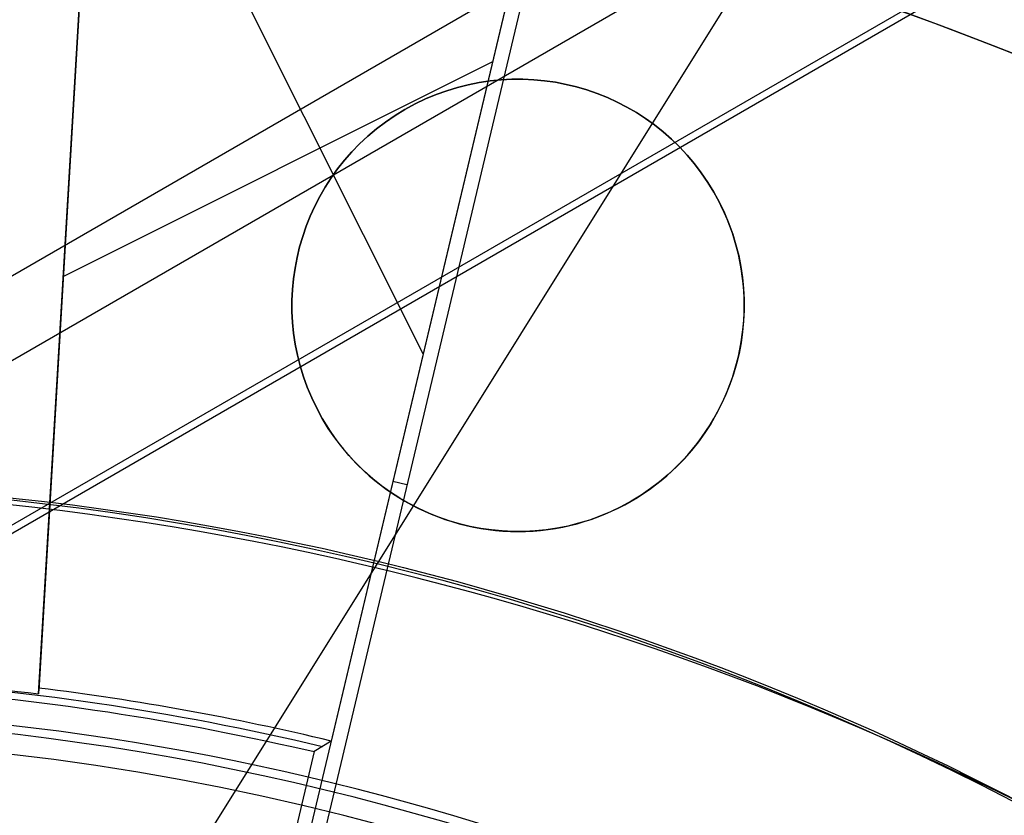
# Model space of a CAD drawing. Extents: x 16051 to 17254, y -2088 to -1046.
# Tile 21 of 62: x 16655 to 16663, y -1683 to -1676. Entities that reach past the tile are written whole.
import ezdxf

# ---------------------------------------------------------------- set-up
doc = ezdxf.new("R2010")
doc.units = 0
doc.layers.get('0').update_dxf_attribs({"linetype": 'CONTINUOUS'})
doc.layers.add('COLOR', color=7, linetype='CONTINUOUS')
doc.layers.add('LUZ', color=7, linetype='CONTINUOUS')

msp = doc.modelspace()

# ---------------------------------------------------------------- linework, layer by layer
for p, q in [((16673.91264503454, -1667.320292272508, 105.1250029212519), (16608.18540691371, -1705.267930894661, 105.1250029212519)), ((16671.34880936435, -1669.549117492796, 51.12500292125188), (16611.39754401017, -1704.161996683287, 51.12500292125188)), ((16672.00356566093, -1670.626914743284, 199.6250029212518), (16612.00356566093, -1705.267930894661, 199.6250029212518)), ((16671.94078467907, -1670.735654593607, 200.6250029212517), (16612.12912762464, -1705.267930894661, 200.6250029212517)), ((16658.12108940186, -1676.972919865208, 218.0844421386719), (16658.12108940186, -1676.972919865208, 212.0844421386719)), ((16660.85314020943, -1677.704970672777, 212.0844421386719), (16660.85314020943, -1677.704970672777, 218.0844421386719)), ((16657.38903859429, -1679.704970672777, 218.0844421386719), (16657.38903859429, -1679.704970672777, 212.0844421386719)), ((16660.12108940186, -1680.437021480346, 218.0844421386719), (16660.12108940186, -1680.437021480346, 212.0844421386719))]:
    msp.add_line(p, q)
at = {"extrusion": (0.1124755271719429, 0.1948133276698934, 0.9743700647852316)}
msp.add_lwpolyline([(-15309.47030365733, -6720.994009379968), (-15309.98085325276, -6720.685040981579), (-15310.48939906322, -6720.371376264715), (-15310.99588066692, -6720.053034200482), (-15311.50023783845, -6719.730034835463), (-15312.00241057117, -6719.402399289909), (-15312.50233909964, -6719.070149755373), (-15312.99996392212, -6718.733309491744), (-15313.49522582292, -6718.391902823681), (-15313.98806589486, -6718.045955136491), (-15314.47842556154, -6717.695492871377), (-15314.96624659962, -6717.340543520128), (-15315.45147116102, -6716.981135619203), (-15315.93404179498, -6716.617298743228), (-15316.41390147, -6716.24906349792), (-15316.89099359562, -6715.876461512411), (-15317.36526204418, -6715.499525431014), (-15317.83665117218, -6715.118288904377), (-15318.30510584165, -6714.732786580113), (-15318.7705714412, -6714.343054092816), (-15319.23299390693, -6713.949128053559), (-15319.69231974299, -6713.551046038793), (-15320.14849604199, -6713.148846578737), (-15320.6014705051, -6712.742569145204), (-15321.05119146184, -6712.332254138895), (-15321.49760788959, -6711.917942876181), (-15321.94066943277, -6711.499677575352), (-15322.38032642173, -6711.077501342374), (-15322.8165298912, -6710.651458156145), (-15323.24923159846, -6710.221592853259), (-15323.67838404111, -6709.787951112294), (-15324.10394047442, -6709.350579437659), (-15324.52585492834, -6708.909525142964), (-15324.94408222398, -6708.464836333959), (-15325.35857798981, -6708.016561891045), (-15325.76929867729, -6707.564751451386), (-15326.17620157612, -6707.10945539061), (-15326.579244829, -6706.65072480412), (-15326.9783874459, -6706.188611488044), (-15327.37358931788, -6705.723167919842), (-15327.76481123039, -6705.25444723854), (-15328.15201487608, -6704.782503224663), (-15328.53516286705, -6704.307390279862), (-15328.91421874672, -6703.829163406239), (-15329.28914700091, -6703.347878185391), (-15329.65991306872, -6702.863590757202), (-15330.02648335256, -6702.376357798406), (-15330.38882522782, -6701.886236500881), (-15330.74690705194, -6701.393284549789), (-15331.10069817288, -6700.897560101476), (-15331.4501689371, -6700.399121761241), (-15331.79529069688, -6699.898028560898), (-15332.13603581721, -6699.394339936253), (-15332.47237768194, -6698.888115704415), (-15332.80429069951, -6698.379416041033), (-15333.131750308, -6697.868301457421), (-15333.45473297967, -6697.354832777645), (-15333.77321622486, -6696.839071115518), (-15334.08717859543, -6696.321077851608), (-15334.39659968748, -6695.800914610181), (-15334.7014601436, -6695.278643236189), (-15335.00174165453, -6694.754325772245), (-15335.29742696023, -6694.228024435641), (-15335.58849985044, -6693.699801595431), (-15335.87494516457, -6693.16971974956), (-15336.15674879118, -6692.637841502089), (-15336.4338976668, -6692.10422954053), (-15336.70637977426, -6691.56894661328), (-15336.97418414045, -6691.032055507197), (-15337.23730083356, -6690.493619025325), (-15337.49572095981, -6689.953699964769), (-15337.74943665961, -6689.41236109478), (-15337.9984411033, -6688.869665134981), (-15338.24272848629, -6688.325674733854), (-15338.48229402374, -6687.780452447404), (-15338.71713394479, -6687.234060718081), (-15338.94724548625, -6686.686561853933), (-15339.1726268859, -6686.138018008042), (-15339.39327737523, -6685.588491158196), (-15339.60919717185, -6685.038043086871), (-15339.82038747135, -6684.486735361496), (-15340.02685043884, -6683.934629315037), (-15340.22858919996, -6683.381786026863), (-15340.42560783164, -6682.828266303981), (-15340.61791135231, -6682.274130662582), (-15340.80550571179, -6681.719439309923), (-15340.98839778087, -6681.164252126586), (-15341.16659534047, -6680.60862864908), (-15341.34010707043, -6680.05262805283), (-15341.50894253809, -6679.496309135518), (-15341.67311218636, -6678.939730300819), (-15341.83262732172, -6678.382949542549), (-15341.98750010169, -6677.826024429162), (-15342.13774352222, -6677.269012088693), (-15342.28337140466, -6676.711969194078), (-15342.42439838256, -6676.154951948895), (-15342.56083988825, -6675.598016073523), (-15342.69271213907, -6675.04121679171), (-15342.82003212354, -6674.484608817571), (-15342.9428175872, -6673.928246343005), (-15343.06108701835, -6673.37218302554), (-15343.17485963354, -6672.816471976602), (-15343.28415536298, -6672.261165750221), (-15343.38899483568, -6671.70631633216), (-15343.48939936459, -6671.15197512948), (-15343.58539093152, -6670.598192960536), (-15343.67699217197, -6670.045020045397), (-15343.76422635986, -6669.492505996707), (-15343.84711739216, -6668.940699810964), (-15343.92568977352, -6668.389649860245), (-15343.99996860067, -6667.839403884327), (-15344.06997954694, -6667.290008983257), (-15344.13574884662, -6666.741511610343), (-15344.19730327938, -6666.19395756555), (-15344.25467015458, -6665.64739198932), (-15344.30787729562, -6665.101859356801), (-15344.35695302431, -6664.5574034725), (-15344.4019261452, -6664.014067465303), (-15344.44282592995, -6663.471893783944), (-15344.4796821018, -6662.930924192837), (-15344.51252481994, -6662.391199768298), (-15344.54138466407, -6661.852760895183), (-15344.56629261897, -6661.315647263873), (-15344.58728005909, -6660.779897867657), (-15344.60437873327, -6660.245551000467), (-15344.61762074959, -6659.712644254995), (-15344.6270385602, -6659.181214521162), (-15344.63266494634, -6658.651297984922), (-15344.63453300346, -6658.122930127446), (-15344.6327337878, -6657.604389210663), (-15344.62731513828, -6657.08435597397), (-15344.61824576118, -6656.562863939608), (-15344.60549465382, -6656.039947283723), (-15344.58903111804, -6655.51564083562), (-15344.56882477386, -6654.989980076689), (-15344.54484557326, -6654.463001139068), (-15344.51706381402, -6653.934740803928), (-15344.48545015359, -6653.405236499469), (-15344.44997562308, -6652.874526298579), (-15344.41061164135, -6652.342648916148), (-15344.36733002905, -6651.809643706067), (-15344.32010302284, -6651.275550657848), (-15344.26890328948, -6650.740410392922), (-15344.21370394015, -6650.204264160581), (-15344.15447854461, -6649.667153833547), (-15344.09120114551, -6649.129121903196), (-15344.02384627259, -6648.590211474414), (-15343.952388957, -6648.050466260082), (-15343.87680474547, -6647.509930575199), (-15343.79706971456, -6646.968649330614), (-15343.71316048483, -6646.426668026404), (-15343.62505423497, -6645.884032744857), (-15343.53272871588, -6645.340790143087), (-15343.43616226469, -6644.796987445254), (-15343.33533381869, -6644.252672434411), (-15343.2302229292, -6643.707893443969), (-15343.1208097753, -6643.162699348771), (-15343.00707517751, -6642.617139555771), (-15342.8890006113, -6642.07126399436), (-15342.76656822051, -6641.525123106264), (-15342.63976083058, -6640.978767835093), (-15342.50856196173, -6640.432249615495), (-15342.37295584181, -6639.885620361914), (-15342.23292741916, -6639.338932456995), (-15342.08846237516, -6638.792238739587), (-15341.93954713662, -6638.245592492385), (-15341.78616888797, -6637.699047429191), (-15341.62831558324, -6637.15265768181), (-15341.46597595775, -6636.606477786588), (-15341.29913953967, -6636.060562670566), (-15341.12779666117, -6635.514967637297), (-15340.95193846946, -6634.969748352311), (-15340.77155693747, -6634.424960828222), (-15340.58664487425, -6633.880661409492), (-15340.39719593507, -6633.336906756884), (-15340.20320463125, -6632.793753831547), (-15340.00466633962, -6632.251259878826), (-15339.80157731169, -6631.709482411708), (-15339.59393468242, -6631.168479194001), (-15339.38173647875, -6630.628308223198), (-15339.16498162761, -6630.089027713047), (-15338.94366996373, -6629.55069607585), (-15338.71780223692, -6629.013371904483), (-15338.48738011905, -6628.477113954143), (-15338.25240621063, -6627.941981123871), (-15338.01288404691, -6627.40803243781), (-15337.76881810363, -6626.875327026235), (-15337.52021380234, -6626.343924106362), (-15337.26707751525, -6625.813882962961), (-15337.00941656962, -6625.285262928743), (-15336.74723925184, -6624.758123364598), (-15336.48055481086, -6624.232523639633), (-15336.20937346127, -6623.708523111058), (-15335.93370638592, -6623.186181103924), (-15335.65356573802, -6622.665556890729), (-15335.36896464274, -6622.146709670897), (-15335.07991719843, -6621.629698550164), (-15334.78643847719, -6621.114582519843), (-15334.48854452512, -6620.601420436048), (-15334.18625236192, -6620.090270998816), (-15333.87957998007, -6619.581192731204), (-15333.5685463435, -6619.074243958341), (-15333.25317138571, -6618.569482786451), (-15332.93347600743, -6618.066967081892), (-15332.60948207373, -6617.566754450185), (-15332.28121241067, -6617.068902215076), (-15331.94869080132, -6616.573467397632), (-15331.61194198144, -6616.080506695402), (-15331.2709916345, -6615.590076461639), (-15330.92586638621, -6615.102232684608), (-15330.57659379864, -6614.617030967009), (-15330.22320236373, -6614.134526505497), (-15329.86572149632, -6613.654774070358), (-15329.50418152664, -6613.1778279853), (-15329.13861369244, -6612.703742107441), (-15328.7690501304, -6612.232569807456), (-15328.39552386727, -6611.764363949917), (-15328.01806881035, -6611.299176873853), (-15327.63671973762, -6610.837060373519), (-15327.25151228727, -6610.378065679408), (-15326.86248294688, -6609.92224343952), (-15326.46966904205, -6609.469643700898), (-15326.0731087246, -6609.020315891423), (-15325.67284096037, -6608.574308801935), (-15325.26890551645, -6608.131670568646), (-15324.86134294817, -6607.69244865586), (-15324.45019458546, -6607.256689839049), (-15324.03550251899, -6606.824440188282), (-15323.61730958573, -6606.395745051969), (-15323.19565935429, -6605.970649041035), (-15322.77059610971, -6605.54919601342), (-15322.342164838, -6605.131429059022), (-15321.91041121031, -6604.717390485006), (-15321.47538156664, -6604.307121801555), (-15321.03712289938, -6603.900663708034), (-15320.59568283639, -6603.498056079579), (-15320.15110962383, -6603.099337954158), (-15319.7034521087, -6602.704547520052), (-15319.25275972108, -6602.313722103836), (-15318.79908245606, -6601.926898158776), (-15318.34247085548, -6601.54411125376), (-15317.88297598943, -6601.165396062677), (-15317.42064943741, -6600.790786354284), (-15316.95554326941, -6600.420314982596), (-15316.4877100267, -6600.054013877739), (-15316.01720270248, -6599.691914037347), (-15315.54407472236, -6599.334045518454), (-15315.06837992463, -6598.980437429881), (-15314.59017254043, -6598.63111792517), (-15314.10950717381, -6598.286114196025), (-15313.62643878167, -6597.945452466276), (-15313.14102265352, -6597.609157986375), (-15312.65331439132, -6597.277255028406), (-15312.16336988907, -6596.949766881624), (-15311.67124531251, -6596.626715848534), (-15311.17699707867, -6596.308123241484), (-15310.68068183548, -6595.994009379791)], dxfattribs=at)
at = {"extrusion": (0.1124755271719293, 0.1948133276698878, 0.9743700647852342)}
msp.add_lwpolyline([(-15308.55944587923, -6595.994009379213), (-15309.08051549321, -6596.298800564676), (-15309.59963515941, -6596.60845085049), (-15310.11674160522, -6596.922942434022), (-15310.6317717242, -6597.242256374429), (-15311.14466260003, -6597.566372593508), (-15311.6553515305, -6597.895269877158), (-15312.16377605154, -6598.228925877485), (-15312.66987396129, -6598.567317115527), (-15313.17358334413, -6598.91041898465), (-15313.67484259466, -6599.258205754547), (-15314.17359044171, -6599.610650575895), (-15314.66976597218, -6599.967725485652), (-15315.16330865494, -6600.329401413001), (-15315.65415836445, -6600.695648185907), (-15316.14225540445, -6601.066434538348), (-15316.62754053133, -6601.441728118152), (-15317.10995497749, -6601.821495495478), (-15317.58944047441, -6602.205702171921), (-15318.06593927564, -6602.594312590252), (-15318.53939417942, -6602.987290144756), (-15319.00974855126, -6603.384597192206), (-15319.47694634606, -6603.786195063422), (-15319.94093213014, -6604.192044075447), (-15320.40165110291, -6604.602103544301), (-15320.85904911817, -6605.016331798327), (-15321.31307270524, -6605.434686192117), (-15321.7636690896, -6605.857123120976), (-15322.21078621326, -6606.283598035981), (-15322.65437275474, -6606.714065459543), (-15323.09437814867, -6607.148479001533), (-15323.53075260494, -6607.586791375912), (-15323.96344712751, -6608.028954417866), (-15324.3924135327, -6608.474919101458), (-15324.81760446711, -6608.924635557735), (-15325.238973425, -6609.378053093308), (-15325.6564747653, -6609.835120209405), (-15326.070063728, -6610.295784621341), (-15326.47969645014, -6610.759993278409), (-15326.88532998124, -6611.22769238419), (-15327.28692229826, -6611.698827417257), (-15327.68443231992, -6612.173343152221), (-15328.07781992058, -6612.651183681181), (-15328.4670459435, -6613.132292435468), (-15328.85207221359, -6613.616612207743), (-15329.23286154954, -6614.104085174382), (-15329.60937777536, -6614.594652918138), (-15329.98158573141, -6615.08825645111), (-15330.34945128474, -6615.584836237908), (-15330.71294133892, -6616.084332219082), (-15331.07202384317, -6616.586683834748), (-15331.42666780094, -6617.091830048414), (-15331.77684327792, -6617.599709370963), (-15332.12252140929, -6618.11025988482), (-15332.46367440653, -6618.623419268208), (-15332.80027556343, -6619.139124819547), (-15333.13229926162, -6619.657313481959), (-15333.45972097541, -6620.177921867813), (-15333.78251727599, -6620.700886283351), (-15334.10066583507, -6621.226142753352), (-15334.41414542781, -6621.753627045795), (-15334.72293593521, -6622.283274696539), (-15335.02701834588, -6622.815021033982), (-15335.32637475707, -6623.348801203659), (-15335.62098837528, -6623.884550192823), (-15335.91084351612, -6624.422202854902), (-15336.19592560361, -6624.961693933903), (-15336.4762211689, -6625.502958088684), (-15336.75171784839, -6626.045929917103), (-15337.02240438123, -6626.590543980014), (-15337.28827060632, -6627.136734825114), (-15337.54930745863, -6627.684437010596), (-15337.80550696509, -6628.233585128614), (-15338.0568622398, -6628.784113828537), (-15338.30336747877, -6629.335957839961), (-15338.54501795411, -6629.889051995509), (-15338.78181000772, -6630.443331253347), (-15339.01374104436, -6630.998730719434), (-15339.24080952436, -6631.555185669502), (-15339.46301495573, -6632.112631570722), (-15339.68035788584, -6632.671004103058), (-15339.89283989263, -6633.230239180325), (-15340.10046357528, -6633.790272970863), (-15340.30323254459, -6634.351041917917), (-15340.50115141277, -6634.912482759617), (-15340.69422578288, -6635.474532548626), (-15340.88246223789, -6636.037128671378), (-15341.06586832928, -6636.600208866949), (-15341.2444525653, -6637.163711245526), (-15341.41822439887, -6637.727574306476), (-15341.58719421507, -6638.291736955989), (-15341.75137331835, -6638.856138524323), (-15341.91077391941, -6639.420718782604), (-15342.06540912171, -6639.9854179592), (-15342.21529290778, -6640.550176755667), (-15342.36044012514, -6641.114936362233), (-15342.50086647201, -6641.67963847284), (-15342.63658848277, -6642.24422529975), (-15342.76762351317, -6642.808639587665), (-15342.89398972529, -6643.372824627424), (-15343.01570607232, -6643.936724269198), (-15343.13279228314, -6644.500282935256), (-15343.24526884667, -6645.06344563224), (-15343.35315699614, -6645.626157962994), (-15343.4564786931, -6646.188366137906), (-15343.55525661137, -6646.750016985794), (-15343.64951412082, -6647.311057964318), (-15343.73927527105, -6647.871437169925), (-15343.82456477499, -6648.431103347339), (-15343.90540799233, -6648.990005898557), (-15343.98183091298, -6649.548094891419), (-15344.05386014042, -6650.105321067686), (-15344.12152287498, -6650.661635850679), (-15344.18484689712, -6651.216991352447), (-15344.24386055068, -6651.771340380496), (-15344.29859272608, -6652.324636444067), (-15344.34907284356, -6652.876833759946), (-15344.39533083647, -6653.427887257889), (-15344.43739713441, -6653.977752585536), (-15344.47530264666, -6654.526386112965), (-15344.50907874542, -6655.073744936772), (-15344.53875724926, -6655.61978688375), (-15344.56437040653, -6656.164470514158), (-15344.58595087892, -6656.707755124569), (-15344.60353172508, -6657.249600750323), (-15344.61714638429, -6657.789968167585), (-15344.62682866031, -6658.328818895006), (-15344.63261270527, -6658.866115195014), (-15344.63453300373, -6659.401820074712), (-15344.63278133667, -6659.913463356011), (-15344.62750615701, -6660.426560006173), (-15344.61867739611, -6660.941077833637), (-15344.60626526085, -6661.456984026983), (-15344.59024024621, -6661.974245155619), (-15344.57057314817, -6662.492827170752), (-15344.54723507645, -6663.012695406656), (-15344.52019746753, -6663.533814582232), (-15344.48943209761, -6664.056148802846), (-15344.45491109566, -6664.579661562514), (-15344.4166069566, -6665.104315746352), (-15344.37449255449, -6665.630073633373), (-15344.32854115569, -6666.156896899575), (-15344.27872643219, -6666.68474662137), (-15344.22502247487, -6667.213583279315), (-15344.16740380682, -6667.743366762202), (-15344.1058453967, -6668.274056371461), (-15344.04032267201, -6668.805610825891), (-15343.97081153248, -6669.337988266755), (-15343.89728836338, -6669.871146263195), (-15343.8197300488, -6670.405041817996), (-15343.73811398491, -6670.939631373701), (-15343.65241809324, -6671.474870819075), (-15343.56262083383, -6672.010715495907), (-15343.46870121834, -6672.547120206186), (-15343.37063882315, -6673.084039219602), (-15343.26841380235, -6673.621426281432), (-15343.16200690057, -6674.159234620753), (-15343.05139946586, -6674.697416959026), (-15342.93657346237, -6675.23592551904), (-15342.81751148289, -6675.774712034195), (-15342.69419676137, -6676.313727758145), (-15342.5666131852, -6676.852923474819), (-15342.43474530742, -6677.392249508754), (-15342.29857835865, -6677.9316557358), (-15342.15809825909, -6678.471091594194), (-15342.01329163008, -6679.010506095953), (-15341.86414580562, -6679.549847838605), (-15341.71064884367, -6680.089065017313), (-15341.55278953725, -6680.628105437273), (-15341.39055742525, -6681.166916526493), (-15341.22394280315, -6681.705445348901), (-15341.05293673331, -6682.243638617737), (-15340.87753105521, -6682.781442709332), (-15340.69771839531, -6683.318803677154), (-15340.51349217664, -6683.855667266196), (-15340.32484662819, -6684.391978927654), (-15340.13177679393, -6684.927683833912), (-15339.93427854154, -6685.462726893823), (-15339.73234857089, -6685.997052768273), (-15339.5259844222, -6686.530605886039), (-15339.31518448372, -6687.063330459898), (-15339.09994799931, -6687.595170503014), (-15338.88027507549, -6688.126069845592), (-15338.6561666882, -6688.655972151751), (-15338.42762468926, -6689.184820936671), (-15338.1946518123, -6689.712559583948), (-15337.95725167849, -6690.239131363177), (-15337.71542880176, -6690.76447944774), (-15337.46918859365, -6691.288546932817), (-15337.21853736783, -6691.811276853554), (-15336.9634823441, -6692.332612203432), (-15336.70403165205, -6692.852495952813), (-15336.44019433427, -6693.370871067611), (-15336.17198034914, -6693.88768052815), (-15335.89940057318, -6694.402867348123), (-15335.62246680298, -6694.916374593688), (-15335.34119175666, -6695.428145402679), (-15335.05558907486, -6695.938123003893), (-15334.76567332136, -6696.446250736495), (-15334.47145998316, -6696.952472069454), (-15334.17296547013, -6697.456730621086), (-15333.87020711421, -6697.958970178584), (-15333.56320316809, -6698.459134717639), (-15333.25197280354, -6698.957168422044), (-15332.93653610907, -6699.4530157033), (-15332.61691408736, -6699.946621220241), (-15332.29312865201, -6700.437929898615), (-15331.96520262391, -6700.926886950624), (-15331.63315972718, -6701.413437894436), (-15331.2970245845, -6701.897528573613), (-15330.95682271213, -6702.379105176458), (-15330.6125805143, -6702.85811425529), (-15330.26432527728, -6703.334502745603), (-15329.91208516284, -6703.808217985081), (-15329.55588920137, -6704.279207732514), (-15329.19576728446, -6704.747420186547), (-15328.83175015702, -6705.212804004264), (-15328.463869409, -6705.675308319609), (-15328.09215746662, -6706.134882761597), (-15327.71664758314, -6706.591477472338), (-15327.33737382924, -6707.045043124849), (-15326.95437108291, -6707.495530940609), (-15326.56767501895, -6707.942892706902), (-15326.17732209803, -6708.387080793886), (-15325.78334955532, -6708.828048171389), (-15325.38579538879, -6709.26574842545), (-15324.98469834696, -6709.700135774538), (-15324.58009791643, -6710.131165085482), (-15324.17203430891, -6710.558791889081), (-15323.76054844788, -6710.982972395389), (-15323.34568195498, -6711.403663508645), (-15322.92747713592, -6711.820822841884), (-15322.50597696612, -6712.23440873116), (-15322.08122507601, -6712.644380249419), (-15321.65326573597, -6713.050697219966), (-15321.222143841, -6713.453320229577), (-15320.78790489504, -6713.852210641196), (-15320.35059499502, -6714.247330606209), (-15319.91026081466, -6714.63864307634), (-15319.46694958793, -6715.026111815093), (-15319.02070909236, -6715.409701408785), (-15318.57158763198, -6715.789377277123), (-15318.11963402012, -6716.165105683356), (-15317.66489756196, -6716.53685374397), (-15317.20742803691, -6716.904589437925), (-15316.74727568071, -6717.268281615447), (-15316.28449116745, -6717.627900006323), (-15315.81912559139, -6717.983415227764), (-15315.35123044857, -6718.334798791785), (-15314.88085761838, -6718.682023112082), (-15314.40805934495, -6719.02506151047), (-15313.93288821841, -6719.363888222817), (-15313.45539715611, -6719.698478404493), (-15312.97563938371, -6720.028808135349), (-15312.49366841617, -6720.354854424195), (-15312.00953803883, -6720.676595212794), (-15311.52330228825, -6720.994009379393)], dxfattribs=at)
at = {"extrusion": (0.1124755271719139, 0.1948133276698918, 0.9743700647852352)}
msp.add_lwpolyline([(-15314.92049179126, -6595.994009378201), (-15315.39590661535, -6596.329127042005), (-15315.86907008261, -6596.668318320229), (-15316.3399330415, -6597.011559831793), (-15316.80844663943, -6597.358827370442), (-15317.27456233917, -6597.710095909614), (-15317.73823193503, -6598.065339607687), (-15318.19940756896, -6598.424531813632), (-15318.65804174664, -6598.787645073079), (-15319.11408735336, -6599.154651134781), (-15319.56749766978, -6599.525520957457), (-15320.0182263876, -6599.900224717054), (-15320.46622762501, -6600.278731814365), (-15320.91145594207, -6600.661010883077), (-15321.35386635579, -6601.047029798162), (-15321.7934143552, -6601.436755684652), (-15322.23005591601, -6601.830154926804), (-15322.66374751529, -6602.227193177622), (-15323.09444614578, -6602.627835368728), (-15323.52210933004, -6603.032045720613), (-15323.94669513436, -6603.439787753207), (-15324.36816218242, -6603.85102429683), (-15324.78646966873, -6604.265717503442), (-15325.20157737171, -6604.683828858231), (-15325.61344566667, -6605.10531919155), (-15326.02203553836, -6605.53014869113), (-15326.42730859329, -6605.958276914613), (-15326.82922707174, -6606.389662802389), (-15327.22775385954, -6606.82426469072), (-15327.62285249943, -6607.262040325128), (-15328.01448720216, -6607.70294687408), (-15328.40262285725, -6608.146940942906), (-15328.78722504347, -6608.593978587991), (-15329.16826003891, -6609.044015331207), (-15329.54569483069, -6609.497006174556), (-15329.91949712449, -6609.952905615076), (-15330.28963535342, -6610.411667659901), (-15330.65607868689, -6610.87324584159), (-15331.0187970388, -6611.337593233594), (-15331.37776107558, -6611.804662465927), (-15331.73294222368, -6612.274405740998), (-15332.08431267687, -6612.746774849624), (-15332.43184540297, -6613.221721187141), (-15332.77551415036, -6613.699195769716), (-15333.11529345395, -6614.179149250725), (-15333.45115864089, -6614.66153193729), (-15333.78308583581, -6615.146293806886), (-15334.11105196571, -6615.633384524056), (-15334.43503476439, -6616.122753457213), (-15334.75501277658, -6616.614349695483), (-15335.07096536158, -6617.108122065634), (-15335.38287269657, -6617.604019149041), (-15335.69071577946, -6618.101989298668), (-15335.99447643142, -6618.601980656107), (-15336.29413729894, -6619.103941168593), (-15336.58968185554, -6619.607818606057), (-15336.88109440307, -6620.113560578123), (-15337.16836007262, -6620.621114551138), (-15337.45146482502, -6621.130427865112), (-15337.73039545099, -6621.641447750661), (-15338.00513957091, -6622.15412134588), (-15338.27568563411, -6622.668395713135), (-15338.54202291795, -6623.184217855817), (-15338.80414152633, -6623.701534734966), (-15339.06203238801, -6624.220293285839), (-15339.31568725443, -6624.740440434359), (-15339.56509869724, -6625.261923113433), (-15339.81026010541, -6625.784688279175), (-15340.0511656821, -6626.308682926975), (-15340.28781044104, -6626.83385410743), (-15340.52019020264, -6627.360148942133), (-15340.74830158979, -6627.887514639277), (-15340.97214202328, -6628.415898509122), (-15341.1917097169, -6628.945247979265), (-15341.40700367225, -6629.475510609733), (-15341.6180236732, -6630.006634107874), (-15341.8247702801, -6630.538566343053), (-15342.02724482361, -6631.071255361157), (-15342.22544939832, -6631.604649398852), (-15342.41938685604, -6632.138696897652), (-15342.60906079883, -6632.673346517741), (-15342.79447557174, -6633.208547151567), (-15342.97563625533, -6633.744247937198), (-15343.15254865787, -6634.280398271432), (-15343.32521930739, -6634.816947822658), (-15343.49365544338, -6635.353846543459), (-15343.65786500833, -6635.891044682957), (-15343.81785663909, -6636.4284927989), (-15343.97363965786, -6636.966141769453), (-15344.12522406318, -6637.50394280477), (-15344.27262052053, -6638.041847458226), (-15344.41584035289, -6638.579807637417), (-15344.55489553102, -6639.117775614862), (-15344.68979866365, -6639.655704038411), (-15344.82056298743, -6640.19354594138), (-15344.94720235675, -6640.731254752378), (-15345.06973123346, -6641.268784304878), (-15345.18816467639, -6641.806088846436), (-15345.30251833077, -6642.343123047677), (-15345.41280841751, -6642.879842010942), (-15345.51905172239, -6643.416201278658), (-15345.62126558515, -6643.952156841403), (-15345.71946788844, -6644.487665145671), (-15345.81367704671, -6645.02268310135), (-15345.90391199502, -6645.557168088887), (-15345.99019217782, -6646.091077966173), (-15346.07253753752, -6646.624371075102), (-15346.15096850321, -6647.157006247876), (-15346.22550597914, -6647.688942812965), (-15346.2961713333, -6648.22014060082), (-15346.36298638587, -6648.750559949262), (-15346.4259733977, -6649.280161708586), (-15346.48515505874, -6649.808907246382), (-15346.54055447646, -6650.336758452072), (-15346.5921951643, -6650.863677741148), (-15346.64010103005, -6651.389628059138), (-15346.68429636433, -6651.914572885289), (-15346.724805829, -6652.438476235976), (-15346.76165444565, -6652.961302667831), (-15346.79486758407, -6653.483017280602), (-15346.82447095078, -6654.003585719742), (-15346.85049057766, -6654.522974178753), (-15346.87295281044, -6655.041149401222), (-15346.89188429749, -6655.558078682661), (-15346.90731197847, -6656.073729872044), (-15346.91926307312, -6656.588071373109), (-15346.92776507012, -6657.101072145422), (-15346.93284571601, -6657.612701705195), (-15346.9345330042, -6658.122930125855), (-15346.93278552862, -6658.642178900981), (-15346.92752331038, -6659.162878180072), (-15346.91871685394, -6659.68499640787), (-15346.90633692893, -6660.208501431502), (-15346.89035458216, -6660.733360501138), (-15346.87074114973, -6661.259540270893), (-15346.8474682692, -6661.787006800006), (-15346.82050789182, -6662.315725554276), (-15346.78983229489, -6662.845661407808), (-15346.75541409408, -6663.37677864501), (-15346.71722625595, -6663.909040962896), (-15346.67524211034, -6664.442411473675), (-15346.62943536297, -6664.976852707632), (-15346.57978010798, -6665.512326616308), (-15346.52625084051, -6666.048794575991), (-15346.46882246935, -6666.586217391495), (-15346.40747032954, -6667.124555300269), (-15346.342170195, -6667.663767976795), (-15346.27289829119, -6668.203814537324), (-15346.19963130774, -6668.744653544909), (-15346.12234641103, -6669.286243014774), (-15346.0410212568, -6669.828540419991), (-15345.95563400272, -6670.371502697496), (-15345.86616332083, -6670.915086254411), (-15345.7725884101, -6671.459246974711), (-15345.67488900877, -6672.003940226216), (-15345.5730454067, -6672.549120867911), (-15345.46703845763, -6673.094743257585), (-15345.35684959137, -6673.640761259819), (-15345.24246082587, -6674.187128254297), (-15345.12385477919, -6674.733797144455), (-15345.0010146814, -6675.280720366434), (-15344.87392438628, -6675.827849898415), (-15344.74256838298, -6676.375137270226), (-15344.60693180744, -6676.922533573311), (-15344.46700045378, -6677.469989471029), (-15344.3227607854, -6678.017455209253), (-15344.17419994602, -6678.564880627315), (-15344.02130577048, -6679.112215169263), (-15343.86406679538, -6679.659407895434), (-15343.70247226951, -6680.206407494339), (-15343.53651216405, -6680.753162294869), (-15343.36617718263, -6681.299620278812), (-15343.19145877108, -6681.845729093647), (-15343.01234912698, -6682.391436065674), (-15342.82884120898, -6682.936688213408), (-15342.64092874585, -6683.481432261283), (-15342.44860624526, -6684.025614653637), (-15342.25186900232, -6684.569181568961), (-15342.05071310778, -6685.112078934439), (-15341.845135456, -6685.65425244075), (-15341.63513375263, -6686.195647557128), (-15341.42070652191, -6686.736209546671), (-15341.20185311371, -6687.275883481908), (-15340.97857371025, -6687.814614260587), (-15340.75086933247, -6688.352346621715), (-15340.51874184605, -6688.8890251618), (-15340.28219396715, -6689.424594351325), (-15340.04122926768, -6689.958998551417), (-15339.79585218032, -6690.492182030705), (-15339.54606800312, -6691.024088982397), (-15339.29188290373, -6691.554663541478), (-15339.03330392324, -6692.083849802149), (-15338.77033897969, -6692.611591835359), (-15338.50299687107, -6693.137833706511), (-15338.23128727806, -6693.662519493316), (-15337.95522076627, -6694.185593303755), (-15337.6748087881, -6694.70699929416), (-15337.39006368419, -6695.226681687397), (-15337.10099868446, -6695.744584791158), (-15336.80762790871, -6696.260653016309), (-15336.50996636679, -6696.774830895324), (-15336.20802995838, -6697.287063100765), (-15335.90183547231, -6697.797294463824), (-15335.59140058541, -6698.305469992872), (-15335.276743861, -6698.81153489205), (-15334.95788474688, -6699.315434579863), (-15334.63484357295, -6699.817114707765), (-15334.30764154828, -6700.316521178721), (-15333.97630075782, -6700.813600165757), (-15333.64084415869, -6701.30829813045), (-15333.30129557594, -6701.800561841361), (-15332.95767969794, -6702.290338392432), (-15332.6100220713, -6702.777575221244), (-15332.25834909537, -6703.262220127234), (-15331.9026880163, -6703.744221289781), (-15331.54306692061, -6704.223527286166), (-15331.17951472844, -6704.700087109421), (-15330.81206118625, -6705.173850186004), (-15330.44073685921, -6705.644766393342), (-15330.06557312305, -6706.112786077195), (-15329.68660215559, -6706.577860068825), (-15329.30385692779, -6707.039939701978), (-15328.91737119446, -6707.498976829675), (-15328.52717948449, -6707.954923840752), (-15328.13331709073, -6708.407733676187), (-15327.73582005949, -6708.857359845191), (-15327.33472517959, -6709.303756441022), (-15326.93006997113, -6709.746878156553), (-15326.52189267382, -6710.18668029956), (-15326.11023223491, -6710.623118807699), (-15325.69512829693, -6711.056150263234), (-15325.27662118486, -6711.485731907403), (-15324.85475189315, -6711.911821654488), (-15324.4295620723, -6712.334378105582), (-15324.00109401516, -6712.753360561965), (-15323.56939064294, -6713.168729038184), (-15323.13449549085, -6713.580444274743), (-15322.69645269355, -6713.988467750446), (-15322.25530697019, -6714.392761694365), (-15321.81110360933, -6714.793289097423), (-15321.36388845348, -6715.190013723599), (-15320.91370788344, -6715.582900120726), (-15320.4606088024, -6715.971913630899), (-15320.00463861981, -6716.357020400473), (-15319.54584523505, -6716.738187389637), (-15319.0842770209, -6717.115382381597), (-15318.61998280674, -6717.488573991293), (-15318.15301186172, -6717.857731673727), (-15317.68341387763, -6718.222825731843), (-15317.21123895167, -6718.583827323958), (-15316.73653756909, -6718.940708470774), (-15316.25936058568, -6719.293442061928), (-15315.77975921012, -6719.642001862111), (-15315.2977849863, -6719.986362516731), (-15314.81348977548, -6720.326499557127), (-15314.32692573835, -6720.662389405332), (-15313.83814531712, -6720.994009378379)], dxfattribs=at)
at = {"extrusion": (0.1124755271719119, 0.1948133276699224, 0.9743700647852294)}
msp.add_lwpolyline([(-15315.67810926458, -6720.994009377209), (-15316.14404000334, -6720.656685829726), (-15316.60769940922, -6720.315426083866), (-15317.06904060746, -6719.970253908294), (-15317.52801703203, -6719.62119384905), (-15317.98458244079, -6719.268271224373), (-15318.43869093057, -6718.911512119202), (-15318.89029695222, -6718.550943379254), (-15319.33935532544, -6718.18659260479), (-15319.78582125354, -6717.818488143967), (-15320.22965033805, -6717.446659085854), (-15320.67079859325, -6717.071135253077), (-15321.10922246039, -6716.691947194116), (-15321.54487882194, -6716.309126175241), (-15321.97772501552, -6715.922704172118), (-15322.40771884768, -6715.532713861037), (-15322.83481860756, -6715.139188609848), (-15323.25898308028, -6714.742162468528), (-15323.68017156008, -6714.341670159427), (-15324.09834386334, -6713.937747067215), (-15324.51346034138, -6713.530429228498), (-15324.92548189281, -6713.119753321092), (-15325.33436997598, -6712.705756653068), (-15325.74008662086, -6712.288477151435), (-15326.14259444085, -6711.86795335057), (-15326.54185664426, -6711.444224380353), (-15326.93783704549, -6711.017329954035), (-15327.33050007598, -6710.587310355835), (-15327.71981079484, -6710.154206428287), (-15328.10573489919, -6709.718059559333), (-15328.48823873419, -6709.278911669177), (-15328.86728930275, -6708.836805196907), (-15329.242854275, -6708.3917830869), (-15329.61490199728, -6707.943888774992), (-15329.98340150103, -6707.493166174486), (-15330.34832251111, -6707.039659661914), (-15330.70963545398, -6706.583414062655), (-15331.06731146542, -6706.124474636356), (-15331.42132239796, -6705.662887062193), (-15331.77164082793, -6705.198697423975), (-15332.11824006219, -6704.731952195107), (-15332.46109414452, -6704.262698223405), (-15332.80017786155, -6703.790982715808), (-15333.13546674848, -6703.316853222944), (-15333.46693709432, -6702.840357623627), (-15333.79456594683, -6702.361544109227), (-15334.11833111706, -6701.880461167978), (-15334.43821118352, -6701.397157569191), (-15334.75418549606, -6700.911682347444), (-15335.06623417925, -6700.424084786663), (-15335.3743381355, -6699.934414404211), (-15335.67847904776, -6699.442720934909), (-15335.97863938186, -6698.949054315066), (-15336.27480238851, -6698.453464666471), (-15336.56695210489, -6697.956002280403), (-15336.85507335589, -6697.456717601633), (-15337.13915175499, -6696.955661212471), (-15337.41917370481, -6696.452883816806), (-15337.69512639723, -6695.948436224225), (-15337.9669978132, -6695.442369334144), (-15338.23477672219, -6694.934734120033), (-15338.4984526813, -6694.425581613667), (-15338.75801603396, -6693.9149628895), (-15339.01345790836, -6693.402929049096), (-15339.26477021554, -6692.889531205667), (-15339.51194564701, -6692.374820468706), (-15339.75497767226, -6691.858847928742), (-15339.99386053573, -6691.341664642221), (-15340.22858925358, -6690.823321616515), (-15340.4591596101, -6690.303869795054), (-15340.68556815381, -6689.783360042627), (-15340.90781219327, -6689.261843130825), (-15341.12588979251, -6688.739369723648), (-15341.33979976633, -6688.215990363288), (-15341.54954167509, -6687.691755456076), (-15341.7551158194, -6687.166715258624), (-15341.95652323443, -6686.640919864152), (-15342.15376568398, -6686.114419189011), (-15342.34684565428, -6685.587262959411), (-15342.53576634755, -6685.059500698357), (-15342.72053167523, -6684.5311817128), (-15342.9011462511, -6684.002355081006), (-15343.07761538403, -6683.473069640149), (-15343.24994507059, -6682.943373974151), (-15343.41814198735, -6682.413316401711), (-15343.58221348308, -6681.882944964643), (-15343.74216757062, -6681.352307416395), (-15343.89801291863, -6680.821451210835), (-15344.04975884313, -6680.290423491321), (-15344.19741529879, -6679.759271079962), (-15344.34099287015, -6679.228040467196), (-15344.48050276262, -6678.696777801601), (-15344.61595679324, -6678.165528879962), (-15344.7473673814, -6677.634339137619), (-15344.8747475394, -6677.103253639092), (-15344.99811086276, -6676.572317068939), (-15345.11747152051, -6676.04157372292), (-15345.23284424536, -6675.511067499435), (-15345.34424432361, -6674.980841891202), (-15345.45168758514, -6674.450939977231), (-15345.55519039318, -6673.921404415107), (-15345.654769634, -6673.392277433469), (-15345.75044270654, -6672.863600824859), (-15345.84222751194, -6672.335415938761), (-15345.93014244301, -6671.807763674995), (-15346.01420637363, -6671.280684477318), (-15346.09443864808, -6670.754218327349), (-15346.17085907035, -6670.228404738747), (-15346.24348789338, -6669.703282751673), (-15346.31234580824, -6669.1788909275), (-15346.37745393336, -6668.655267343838), (-15346.43883380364, -6668.132449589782), (-15346.49650735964, -6667.610474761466), (-15346.55049693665, -6667.089379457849), (-15346.60082525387, -6666.569199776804), (-15346.6475154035, -6666.049971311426), (-15346.69059083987, -6665.531729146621), (-15346.73007536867, -6665.014507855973), (-15346.76599313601, -6664.498341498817), (-15346.7983686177, -6663.983263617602), (-15346.82722660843, -6663.469307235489), (-15346.85259221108, -6662.956504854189), (-15346.87449082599, -6662.444888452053), (-15346.89294814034, -6661.934489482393), (-15346.90799011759, -6661.425338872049), (-15346.91964298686, -6660.917467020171), (-15346.92793323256, -6660.410903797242), (-15346.93288758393, -6659.905678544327), (-15346.93453300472, -6659.401820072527), (-15346.93274021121, -6658.875881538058), (-15346.92734126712, -6658.348455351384), (-15346.91830552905, -6657.819574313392), (-15346.905602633, -6657.28927185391), (-15346.88920250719, -6656.757582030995), (-15346.86907538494, -6656.224539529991), (-15346.84519181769, -6655.69017966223), (-15346.81752268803, -6655.154538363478), (-15346.78603922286, -6654.617652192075), (-15346.75071300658, -6654.079558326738), (-15346.71151599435, -6653.540294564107), (-15346.66842052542, -6652.999899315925), (-15346.62139933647, -6652.45841160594), (-15346.57042557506, -6651.915871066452), (-15346.51547281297, -6651.372317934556), (-15346.45651505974, -6650.827793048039), (-15346.39352677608, -6650.282337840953), (-15346.32648288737, -6649.735994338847), (-15346.25535879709, -6649.188805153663), (-15346.18013040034, -6648.640813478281), (-15346.10077409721, -6648.092063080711), (-15346.01726680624, -6647.542598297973), (-15345.92958597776, -6646.992464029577), (-15345.83770960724, -6646.441705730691), (-15345.74161624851, -6645.890369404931), (-15345.64128502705, -6645.33850159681), (-15345.53669565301, -6644.786149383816), (-15345.42782843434, -6644.233360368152), (-15345.31466428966, -6643.680182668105), (-15345.19718476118, -6643.126664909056), (-15345.07537202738, -6642.572856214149), (-15344.9492089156, -6642.018806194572), (-15344.81867891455, -6641.464564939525), (-15344.68376618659, -6640.910183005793), (-15344.54445557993, -6640.35571140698), (-15344.40073264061, -6639.801201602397), (-15344.25258362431, -6639.2467054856), (-15344.09999550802, -6638.692275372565), (-15343.94295600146, -6638.137963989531), (-15343.78145355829, -6637.583824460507), (-15343.61547738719, -6637.029910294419), (-15343.44501746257, -6636.47627537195), (-15343.27006453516, -6635.922973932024), (-15343.09061014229, -6635.37006055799), (-15342.90664661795, -6634.817590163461), (-15342.71816710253, -6634.265617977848), (-15342.52516555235, -6633.714199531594), (-15342.32763674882, -6633.163390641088), (-15342.12557630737, -6632.613247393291), (-15341.91898068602, -6632.063826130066), (-15341.70784719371, -6631.515183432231), (-15341.49217399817, -6630.967376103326), (-15341.27196013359, -6630.420461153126), (-15341.04720550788, -6629.87449578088), (-15340.81791090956, -6629.329537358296), (-15340.58407801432, -6628.785643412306), (-15340.34570939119, -6628.242871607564), (-15340.10280850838, -6627.701279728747), (-15339.85537973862, -6627.160925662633), (-15339.60342836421, -6626.621867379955), (-15339.34696058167, -6626.084162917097), (-15339.08598350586, -6625.547870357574), (-15338.82050517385, -6625.013047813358), (-15338.55053454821, -6624.479753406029), (-15338.27608151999, -6623.948045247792), (-15337.99715691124, -6623.417981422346), (-15337.71377247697, -6622.889619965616), (-15337.42594090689, -6622.363018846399), (-15337.13367582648, -6621.838235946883), (-15336.83699179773, -6621.315329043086), (-15336.5359043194, -6620.794355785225), (-15336.23042982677, -6620.275373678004), (-15335.920585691, -6619.758440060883), (-15335.60639021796, -6619.243612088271), (-15335.28786264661, -6618.730946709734), (-15334.96502314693, -6618.220500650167), (-15334.63789281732, -6617.712330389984), (-15334.30649368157, -6617.206492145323), (-15333.97084868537, -6616.70304184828), (-15333.63098169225, -6616.202035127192), (-15333.28691747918, -6615.703527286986), (-15332.93868173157, -6615.207573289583), (-15332.58630103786, -6614.714227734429), (-15332.22980288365, -6614.223544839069), (-15331.86921564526, -6613.735578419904), (-15331.50456858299, -6613.250381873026), (-15331.13589183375, -6612.768008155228), (-15330.76321640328, -6612.288509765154), (-15330.386574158, -6611.811938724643), (-15330.00599781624, -6611.338346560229), (-15329.62152093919, -6610.867784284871), (-15329.23317792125, -6610.400302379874), (-15328.84100398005, -6609.93595077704), (-15328.44503514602, -6609.474778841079), (-15328.04530825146, -6609.016835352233), (-15327.6418609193, -6608.562168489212), (-15327.23473155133, -6608.11082581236), (-15326.82395931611, -6607.662854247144), (-15326.40958413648, -6607.21830006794), (-15325.9916466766, -6606.77720888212), (-15325.5701883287, -6606.339625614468), (-15325.14525119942, -6605.905594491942), (-15324.71687809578, -6605.47515902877), (-15324.28511251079, -6605.048362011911), (-15323.84999860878, -6604.625245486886), (-15323.41158121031, -6604.205850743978), (-15322.96990577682, -6603.790218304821), (-15322.52501839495, -6603.378387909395), (-15322.07696576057, -6602.970398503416), (-15321.6257951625, -6602.566288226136), (-15321.17155446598, -6602.166094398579), (-15320.71429209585, -6601.76985351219), (-15320.25405701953, -6601.377601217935), (-15319.79089872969, -6600.98937231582), (-15319.32486722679, -6600.605200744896), (-15318.85601300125, -6600.225119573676), (-15318.38438701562, -6599.849160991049), (-15317.9100406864, -6599.477356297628), (-15317.43302586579, -6599.109735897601), (-15316.9533948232, -6598.746329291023), (-15316.47120022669, -6598.387165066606), (-15315.98649512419, -6598.032270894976), (-15315.49933292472, -6597.681673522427), (-15315.0097673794, -6597.33539876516), (-15314.51785256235, -6596.993471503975), (-15314.02364285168, -6596.65591567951), (-15313.52719291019, -6596.322754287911), (-15313.02855766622, -6595.994009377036)], dxfattribs=at)
msp.add_lwpolyline([(16663.49400287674, -1683.070335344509), (16663.2746684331, -1682.961755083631), (16663.05427437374, -1682.855275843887), (16662.83284314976, -1682.750902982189), (16662.61039721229, -1682.64864185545), (16662.38695901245, -1682.548497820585), (16662.16255100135, -1682.450476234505), (16661.93719563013, -1682.354582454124), (16661.71091534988, -1682.260821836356), (16661.48373261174, -1682.169199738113), (16661.25566986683, -1682.079721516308), (16661.02674956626, -1681.992392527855), (16660.79699416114, -1681.907218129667), (16660.56642610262, -1681.824203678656), (16660.33506784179, -1681.743354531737), (16660.10294182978, -1681.664676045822), (16659.87007051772, -1681.588173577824), (16659.63647635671, -1681.513852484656), (16659.40218179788, -1681.441718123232), (16659.16720929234, -1681.371775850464), (16658.93158129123, -1681.304031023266), (16658.69532024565, -1681.238488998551), (16658.45844860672, -1681.175155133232), (16658.22098882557, -1681.114034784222), (16657.98296335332, -1681.055133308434), (16657.74439464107, -1680.998456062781), (16657.50530513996, -1680.944008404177), (16657.2657173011, -1680.891795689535), (16657.02565357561, -1680.841823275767), (16656.78513641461, -1680.794096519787), (16656.54418826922, -1680.748620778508), (16656.30283159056, -1680.705401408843), (16656.06108882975, -1680.664443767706), (16655.8189824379, -1680.625753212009), (16655.57653486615, -1680.589335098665), (16655.3337685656, -1680.555194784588), (16655.09070598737, -1680.523337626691), (16654.84736958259, -1680.493768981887), (16654.60378180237, -1680.466494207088)])
at = {"extrusion": (0, 0, -1)}
for centre, radius, start, end in [((-16652.00356566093, -1705.267930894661, -89.37470231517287), 70.9424557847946, 329.9999999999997, 149.9999999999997), ((-16652.00356566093, -1705.267930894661, -46.50000292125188), 70.9424557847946, 329.9999999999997, 149.9999999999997), ((-16652.00356566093, -1705.267930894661, -259.6250029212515), 65.00000000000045, 330.0000000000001, 149.9999999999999), ((-16652.00356566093, -1705.267930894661, -259.6250029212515), 64, 329.9999999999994, 149.9999999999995), ((-16652.00356566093, -1705.267930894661, -88.12500292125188), 52.0912327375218, 329.9999999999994, 149.9999999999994), ((-16652.00356566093, -1705.267930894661, -62.12500292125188), 47.0345567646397, 330.0000000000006, 150.0000000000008), ((-16652.00356566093, -1705.267930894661, -199.6250029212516), 39.9999999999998, 330.0000000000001, 150.0000000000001), ((-16652.00356566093, -1705.267930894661, -89.37470231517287), 70.94245578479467, 149.9999999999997, 329.9999999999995), ((-16652.00356566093, -1705.267930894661, -46.50000292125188), 70.94245578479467, 149.9999999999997, 329.9999999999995), ((-16652.00356566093, -1705.267930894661, -259.6250029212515), 65.00000000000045, 150.0000000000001, 329.9999999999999), ((-16652.00356566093, -1705.267930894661, -259.6250029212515), 64, 149.9999999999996, 329.9999999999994), ((-16659.12108940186, -1678.704970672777, -218.0844421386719), 2, 329.9999999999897, 149.9999999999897), ((-16659.12108940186, -1678.704970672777, -215.0844421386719), 1.99999999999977, 329.9999999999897, 149.9999999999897), ((-16659.12108940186, -1678.704970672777, -218.0844421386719), 2, 149.9999999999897, 329.9999999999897), ((-16659.12108940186, -1678.704970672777, -215.0844421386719), 2.000000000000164, 149.9999999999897, 329.9999999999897), ((-16652.00356566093, -1705.267930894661, -88.12500292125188), 52.09123273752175, 149.9999999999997, 329.9999999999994), ((-16652.00356566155, -1705.267930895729, -218.0844421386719), 24.99999999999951, 92.68363884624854, 236.5601872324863), ((-16652.00356566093, -1705.267930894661, -62.12500292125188), 47.0345567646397, 150.0000000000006, 330.0000000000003)]:
    msp.add_arc(centre, radius, start, end, dxfattribs=at)
for centre, radius, start, end in [((16652.00356566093, -1705.267930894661, 89.37470231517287), 73.2424557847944, 30.0000000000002, 210.0000000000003), ((16652.00356566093, -1705.267930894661, 46.50000292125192), 71.7424557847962, 52.49999999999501, 187.5000000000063), ((16652.00356570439, -1705.267930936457, 88.63012703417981), 71.44457953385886, 30.0000000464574, 209.9999999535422), ((16652.00356566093, -1705.267930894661, 89.05580518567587), 71.21139006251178, 29.99999999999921, 209.9999999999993), ((16652.00356566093, -1705.267930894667, 88.1250029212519), 70.93945536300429, 75.00000000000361, 164.9999999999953), ((16652.00356566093, -1705.267930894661, 245.6831232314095), 64.99999999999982, 29.99999999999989, 209.9999999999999), ((16652.00356566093, -1705.267930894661, 245.6831232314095), 63.99999999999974, 30.00000000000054, 210.0000000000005), ((16652.00356566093, -1705.267930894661, 211.3914713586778), 58.01326896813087, 30.00000000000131, 209.9999999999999), ((16652.00356566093, -1705.267930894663, 212.0545527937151), 57.26209357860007, 30.000000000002, 209.9999999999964), ((16652.00356566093, -1705.267930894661, 67.12500292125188), 53.58193971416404, 30.00000000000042, 210.0000000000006), ((16652.00356566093, -1705.267930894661, 65.62055118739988), 53.58193971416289, 29.99999999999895, 209.9999999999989), ((16652.00356566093, -1705.267930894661, 67.12500292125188), 52.09123273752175, 30.00000000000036, 210.0000000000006), ((16652.00356566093, -1705.267930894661, 77.62500292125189), 52.09123273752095, 29.99999999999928, 209.9999999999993), ((16652.00356566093, -1705.267930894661, 105.1250029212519), 43.8181587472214, 29.99999999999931, 209.9999999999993), ((16652.00356566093, -1705.267930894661, 52.53957701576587), 42.50584972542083, 29.99999999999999, 210.0000000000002), ((16652.00356566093, -1705.267930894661, 200.6250029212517), 39.87443803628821, 29.99999999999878, 209.999999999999), ((16652.00356566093, -1705.267930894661, 89.37470231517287), 73.2424557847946, 210.0000000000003, 30.00000000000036), ((16652.00356564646, -1705.267930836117, 88.63012703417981), 71.4445795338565, 210.0000000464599, 29.99999995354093), ((16652.00356566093, -1705.267930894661, 89.05580518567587), 71.21139006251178, 209.9999999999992, 29.99999999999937), ((16652.00356566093, -1705.267930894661, 245.6831232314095), 65.00000000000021, 209.9999999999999, 29.99999999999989), ((16652.00356566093, -1705.267930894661, 245.6831232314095), 64.00000000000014, 210.0000000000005, 30.00000000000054), ((16652.00356566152, -1705.267930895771, 212.0844421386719), 31.00000000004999, 57.4893341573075, 80.7319739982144), ((16652.00356566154, -1705.267930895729, 215.0844421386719), 31.00000000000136, 56.42577851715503, 80.73197399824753), ((16652.00356566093, -1705.267930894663, 211.3914713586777), 58.01326896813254, 209.999999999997, 30.00000000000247), ((16652.00356566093, -1705.267930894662, 212.0545527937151), 57.26209357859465, 209.9999999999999, 30.00000000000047), ((16659.12108940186, -1678.704970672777, 212.0844421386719), 2, 30.00000000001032, 210.0000000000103), ((16659.12108940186, -1678.704970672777, 212.0844421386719), 2, 210.0000000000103, 30.00000000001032), ((16652.00356566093, -1705.267930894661, 67.12500292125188), 53.5819397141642, 210.0000000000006, 30.00000000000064), ((16652.00356566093, -1705.267930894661, 65.62055118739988), 53.5819397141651, 210.0000000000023, 30.00000000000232), ((16652.00356566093, -1705.267930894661, 67.12500292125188), 52.0912327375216, 210.0000000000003, 30.00000000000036), ((16652.00356566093, -1705.267930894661, 77.62500292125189), 52.09123273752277, 210.0000000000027, 30.00000000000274), ((16652.00356566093, -1705.267930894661, 108.2592404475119), 24.9768136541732, 29.99999999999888, 209.9999999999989), ((16652.00356566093, -1705.267930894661, 125.2198510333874), 24.97681365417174, 29.99999999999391, 209.9999999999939), ((16652.00356566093, -1705.267930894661, 144.2327851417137), 22.92449013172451, 29.99999999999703, 209.999999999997), ((16652.00356566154, -1705.267930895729, 212.0844421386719), 23, 303.7393352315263, 84.0586701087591), ((16652.00356566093, -1705.267930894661, 144.2250029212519), 22.7459328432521, 30.00000000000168, 210.0000000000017)]:
    msp.add_arc(centre, radius, start, end)
at = {"extrusion": (7.879091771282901e-09, 4.828368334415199e-08, -0.9999999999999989)}
msp.add_arc((-16652.00356735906, -1705.267920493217, -218.084391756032), 31.000000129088, 99.26802600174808, 124.6791624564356, dxfattribs=at)
at = {"layer": 'COLOR'}
for p, q in [((16654.8805726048, -1682.14120185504, 38.60000054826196), (16655.42404649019, -1672.943544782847, 38.60000054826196)), ((16655.4225004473, -1672.969709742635, 37.10000054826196), (16654.88212019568, -1682.115010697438, 37.10000054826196)), ((16655.42095440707, -1672.995874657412, 35.60000054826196), (16654.88366779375, -1682.088819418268, 35.60000054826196)), ((16658.28207297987, -1679.132204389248, 35.60000054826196), (16655.39836392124, -1673.378192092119, 35.60000054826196)), ((16657.09909386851, -1684.117258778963, 35.43643525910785), (16659.33875883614, -1674.702703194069, 35.43643525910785)), ((16659.33666601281, -1674.699164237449, 35.60000054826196), (16657.46716255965, -1682.557725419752, 35.60000054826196)), ((16659.43134925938, -1674.859273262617, 28.2000005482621), (16657.22181785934, -1684.147160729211, 28.2000005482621)), ((16655.09861508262, -1678.451089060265, 35.60000054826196), (16658.89696024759, -1676.547491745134, 35.60000054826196)), ((16655.1523095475, -1677.542373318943, 35.60000054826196), (16655.1523095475, -1677.542373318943, 38.60000054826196)), ((16658.1386174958, -1680.293342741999, 28.2000005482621), (16658.0129568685, -1680.263448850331, 35.60000054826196)), ((16654.88366779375, -1682.088819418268, 35.60000054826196), (16654.8805726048, -1682.14120185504, 38.60000054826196)), ((16657.46716255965, -1682.557725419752, 35.60000054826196), (16657.31851106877, -1682.649283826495, 42.67106117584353)), ((16657.31851106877, -1682.649283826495, 42.67106117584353), (16656.58766301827, -1685.721444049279, 42.67106099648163)), ((16657.11931154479, -1682.607104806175, 42.87461420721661), (16657.31851106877, -1682.649283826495, 42.67106117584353))]:
    msp.add_line(p, q, dxfattribs=at)
at = {"layer": 'COLOR', "extrusion": (0, 0, -1)}
for centre, radius, start, end in [((-16652.00357279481, -1705.267947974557, 10.54089386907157), 152.392098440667, 333.3815781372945, 153.3815781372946), ((-16652.00357279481, -1705.267947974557, -18.68835025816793), 83.81579491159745, 333.3815781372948, 153.3815781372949), ((-16652.00357279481, -1705.267947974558, -33.3991820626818), 73.00000000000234, 63.38157813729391, 243.3815781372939), ((-16652.00357279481, -1705.267947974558, -43.50000292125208), 75.00000000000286, 63.38157813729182, 243.3815781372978), ((-16652.00357279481, -1705.267947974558, -32.97295255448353), 75.00000000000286, 63.38157813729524, 243.3815781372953), ((-16652.00357279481, -1705.267947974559, -43.50000292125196), 73.00000000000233, 63.3815781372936, 243.3815781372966), ((-16652.00357279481, -1705.267947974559, -43.50000292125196), 73.00000000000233, 63.3815781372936, 243.3815781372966), ((-16652.00357279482, -1705.267947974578, -26.2000005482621), 61.09154780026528, 333.3815781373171, 153.3815781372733), ((-16652.00357279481, -1705.267947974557, 10.54089386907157), 152.3920984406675, 153.3815781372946, 333.3815781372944), ((-16652.01167515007, -1705.263905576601, -28.2000005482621), 59.50000000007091, 333.3815781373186, 153.3815781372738), ((-16652.01167515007, -1705.263905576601, -26.2000005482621), 59.50000000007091, 333.3815781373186, 153.3815781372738), ((-16652.01167515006, -1705.263905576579, -27.2000005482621), 59.5000000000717, 333.3815781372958, 153.3815781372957), ((-16652.00357279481, -1705.267947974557, -43.50000292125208), 75.0000000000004, 243.3815781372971, 63.38157813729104), ((-16652.00357279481, -1705.267947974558, -32.97295255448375), 74.99999999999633, 243.3815781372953, 63.38157813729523), ((-16652.00357279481, -1705.267947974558, -33.39918206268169), 72.99999999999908, 243.3815781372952, 63.38157813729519), ((-16652.0035727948, -1705.267947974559, -43.50000292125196), 73.00000000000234, 243.3815781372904, 63.38157813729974), ((-16652.0035727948, -1705.267947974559, -43.50000292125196), 73.00000000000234, 243.3815781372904, 63.38157813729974), ((-16652.01167515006, -1705.263905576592, -38.60000054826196), 35.0000000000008, 333.3815781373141, 153.3815781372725), ((-16652.00357279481, -1705.267947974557, -18.68835025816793), 83.81579491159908, 153.3815781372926, 333.3815781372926), ((-16652.01167515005, -1705.263905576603, -38.60000054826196), 32.50000000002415, 96.02693847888, 153.3815781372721), ((-16652.00357279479, -1705.267947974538, -26.2000005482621), 61.09154780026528, 153.381578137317, 333.3815781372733), ((-16652.01167515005, -1705.263905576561, -28.2000005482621), 59.50000000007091, 153.3815781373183, 333.3815781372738), ((-16652.01167515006, -1705.263905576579, -27.2000005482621), 59.50000000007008, 153.3815781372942, 333.3815781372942), ((-16652.01167515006, -1705.263905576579, -39.2373073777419), 23.28887576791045, 83.40894617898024, 103.3542100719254), ((-16652.01167515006, -1705.263905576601, -42.87461420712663), 23.22538634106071, 84.0590510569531, 102.7041052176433), ((-16652.01167515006, -1705.263905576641, -38.60000054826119), 23.30000000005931, 89.69045600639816, 97.07270026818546)]:
    msp.add_arc(centre, radius, start, end, dxfattribs=at)
at = {"layer": 'COLOR'}
for centre, radius, start, end in [((16652.00357279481, -1705.267947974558, -35.79999945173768), 153, 26.61842186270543, 206.618421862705), ((16652.00357279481, -1705.267947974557, -11.46081713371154), 152.9999999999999, 26.61842186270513, 206.6184218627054), ((16652.00357279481, -1705.267947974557, -23.63040829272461), 153.0000000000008, 26.61842186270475, 206.6184218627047), ((16652.00357279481, -1705.267947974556, -10.90949982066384), 152.834295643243, 26.61842186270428, 206.6184218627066), ((16652.00357279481, -1705.267947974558, -35.79999945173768), 150, 26.61842186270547, 206.618421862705), ((16652.00357279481, -1705.267947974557, -11.46081713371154), 153, 206.6184218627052, 26.6184218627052), ((16652.00357279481, -1705.267947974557, -35.79999945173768), 153, 206.6184218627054, 26.61842186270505), ((16652.00357279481, -1705.267947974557, -23.63040829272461), 153.0000000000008, 206.618421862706, 26.61842186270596), ((16652.00357279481, -1705.267947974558, -10.90949982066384), 152.8342956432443, 206.6184218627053, 26.61842186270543), ((16652.00357279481, -1705.267947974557, -35.79999945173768), 150, 206.6184218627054, 26.61842186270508), ((16652.01167515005, -1705.263905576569, 30.300000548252), 34.99999999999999, 26.61842186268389, 206.6184218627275), ((16652.01167515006, -1705.263905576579, 34.45000054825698), 35.0000000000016, 26.61842186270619, 206.6184218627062), ((16652.01167515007, -1705.263905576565, 28.20000054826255), 32.31846732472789, 26.61842186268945, 74.45663527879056), ((16652.01167515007, -1705.263905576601, 26.2000005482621), 59.50000000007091, 206.6184218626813, 26.61842186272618), ((16652.0116751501, -1705.263905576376, 35.60000054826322), 23.35236519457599, 76.48994206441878, 82.93558811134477)]:
    msp.add_arc(centre, radius, start, end, dxfattribs=at)
at = {"layer": 'LUZ'}
for p, q in [((16725.34998491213, -1572.99222711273, -34.04999945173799), (16565.27904479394, -1829.184931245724, -34.04999945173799)), ((16725.34998491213, -1572.992227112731, -32.549999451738), (16565.27904479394, -1829.184931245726, -32.549999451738))]:
    msp.add_line(p, q, dxfattribs=at)

doc.saveas('drawing.dxf')
